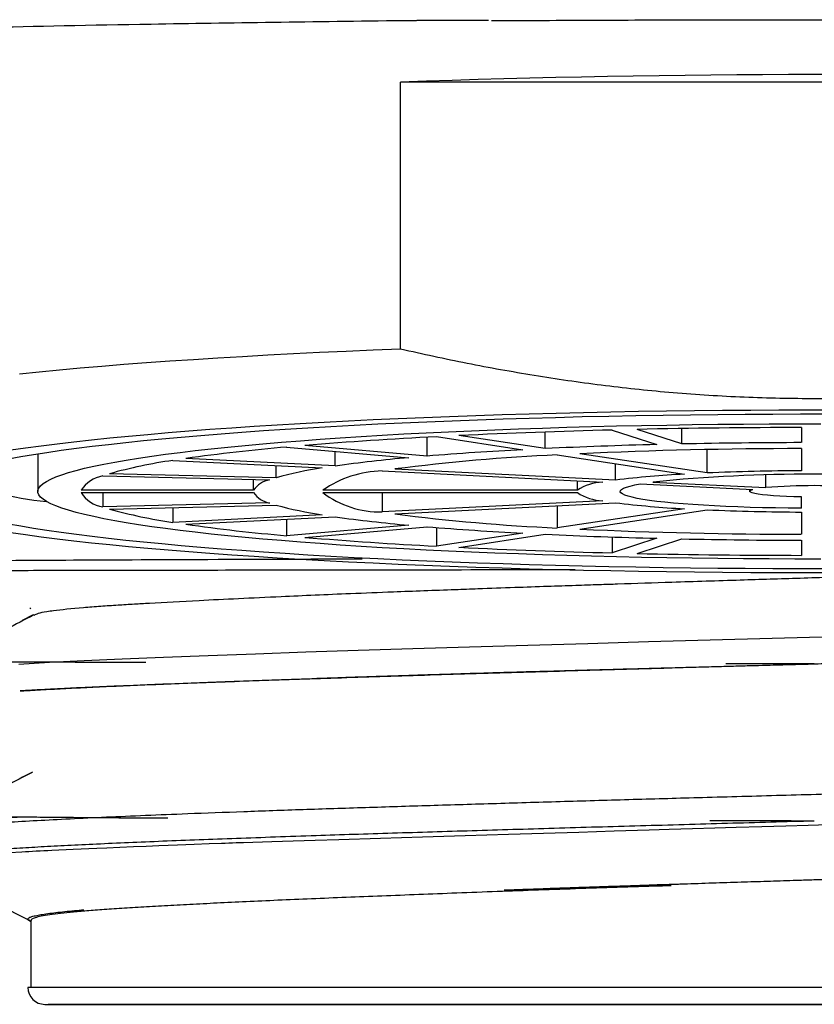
# Model space of a CAD drawing. Header units: millimetres. Extents: x 8 to 955, y 12 to 2039.
# Tile 55 of 116: x 508 to 517, y 1078 to 1090. Entities that reach past the tile are written whole.
import ezdxf

# ---------------------------------------------------------------- set-up
doc = ezdxf.new("R2010")
doc.units = ezdxf.units.MM

msp = doc.modelspace()

# ---------------------------------------------------------------- linework, layer by layer
at = {"color": 7, "linetype": 'Continuous', "lineweight": 30}
for p, q in [((511.987, 1085.894), (511.987, 1088.989)), ((521.578, 1088.989), (511.987, 1088.989)), ((514.438, 1084.957), (514.956, 1084.789)), ((515.246, 1084.796), (514.728, 1084.964)), ((515.246, 1084.796), (515.246, 1084.974)), ((516.633, 1084.986), (516.633, 1084.812)), ((512.294, 1084.655), (512.294, 1084.874)), ((512.403, 1084.88), (513.404, 1084.729)), ((513.663, 1084.742), (512.663, 1084.893)), ((513.663, 1084.742), (513.663, 1084.934)), ((510.667, 1084.76), (512.082, 1084.636)), ((512.294, 1084.655), (510.879, 1084.778)), ((515.54, 1084.459), (515.54, 1084.73)), ((516.633, 1084.742), (516.633, 1084.485)), ((507.783, 1084.682), (507.783, 1084.245)), ((511.23, 1084.54), (509.498, 1084.627)), ((511.23, 1084.54), (511.23, 1084.711)), ((513.804, 1084.669), (515.28, 1084.446)), ((515.54, 1084.459), (514.064, 1084.682)), ((509.348, 1084.604), (511.08, 1084.517)), ((510.545, 1084.404), (510.545, 1084.544)), ((514.48, 1084.376), (511.923, 1084.505)), ((514.48, 1084.376), (514.48, 1084.567)), ((508.535, 1084.424), (510.467, 1084.379)), ((510.545, 1084.404), (508.612, 1084.45)), ((511.773, 1084.482), (514.33, 1084.354)), ((516.221, 1084.289), (516.221, 1084.435)), ((510.284, 1084.258), (510.284, 1084.383)), ((514.037, 1084.258), (514.037, 1084.368)), ((514.763, 1084.332), (516.071, 1084.266)), ((514.913, 1084.354), (516.221, 1084.289)), ((510.284, 1084.258), (508.284, 1084.258)), ((508.284, 1084.232), (510.284, 1084.232)), ((508.535, 1084.232), (508.535, 1084.066)), ((514.037, 1084.258), (511.085, 1084.258)), ((511.085, 1084.232), (514.037, 1084.232)), ((511.773, 1084.232), (511.773, 1084.008)), ((516.033, 1084.268), (516.033, 1084.245)), ((516.633, 1084.05), (516.633, 1084.181)), ((510.467, 1084.111), (508.535, 1084.066)), ((508.612, 1084.041), (510.545, 1084.086)), ((509.348, 1084.058), (509.348, 1083.886)), ((514.33, 1084.137), (511.773, 1084.008)), ((511.923, 1083.986), (514.48, 1084.114)), ((513.804, 1084.08), (513.804, 1083.822)), ((515.28, 1084.044), (513.804, 1083.822)), ((511.08, 1083.973), (509.348, 1083.886)), ((509.498, 1083.864), (511.23, 1083.951)), ((514.064, 1083.809), (515.54, 1084.031)), ((516.633, 1084.006), (516.633, 1083.749)), ((510.667, 1083.922), (510.667, 1083.731)), ((512.082, 1083.854), (510.667, 1083.731)), ((510.879, 1083.712), (512.294, 1083.835)), ((512.403, 1083.827), (512.403, 1083.61)), ((513.404, 1083.761), (512.403, 1083.61)), ((512.663, 1083.597), (513.663, 1083.748)), ((514.438, 1083.717), (514.438, 1083.533)), ((514.956, 1083.702), (514.438, 1083.533)), ((514.728, 1083.526), (515.246, 1083.695)), ((516.633, 1083.679), (516.633, 1083.504)), ((507.72, 1082.812), (507.601, 1082.75)), ((507.69, 1082.896), (507.703, 1082.889)), ((507.71, 1080.984), (507.603, 1080.929)), ((507.703, 1079.271), (507.703, 1078.499)), ((525.897, 1078.496), (507.668, 1078.496)), ((507.865, 1078.299), (525.7, 1078.299))]:
    msp.add_line(p, q, dxfattribs=at)
at = {"color": 7, "linetype": 'Continuous', "lineweight": 30, "flags": 128}
for points in [[(511.987, 1085.894), (511.67, 1085.882), (511.357, 1085.868), (511.049, 1085.854), (510.746, 1085.839), (510.448, 1085.824), (510.155, 1085.807), (509.868, 1085.79), (509.587, 1085.772), (509.311, 1085.754), (509.042, 1085.735), (508.78, 1085.715), (508.524, 1085.694), (508.275, 1085.673), (508.033, 1085.651), (507.799, 1085.629), (507.572, 1085.606)], [(517.029, 1085.186), (516.701, 1085.186), (516.373, 1085.186), (516.046, 1085.184), (515.719, 1085.182), (515.393, 1085.179), (515.069, 1085.175), (514.746, 1085.17), (514.425, 1085.164), (514.106, 1085.157), (513.79, 1085.15), (513.476, 1085.141), (513.166, 1085.132), (512.859, 1085.122), (512.555, 1085.111), (512.256, 1085.1), (511.96, 1085.087), (511.669, 1085.074), (511.383, 1085.06), (511.101, 1085.046), (510.825, 1085.03), (510.555, 1085.014), (510.29, 1084.997), (510.031, 1084.98), (509.778, 1084.962), (509.532, 1084.943), (509.292, 1084.923), (509.059, 1084.903), (508.834, 1084.882), (508.616, 1084.861), (508.405, 1084.839), (508.202, 1084.817), (508.007, 1084.794), (507.82, 1084.77), (507.641, 1084.746), (507.471, 1084.722)], [(507.444, 1084.624), (507.584, 1084.649), (507.732, 1084.674), (507.889, 1084.698), (508.055, 1084.722), (508.23, 1084.745), (508.412, 1084.768), (508.603, 1084.791), (508.802, 1084.813), (509.008, 1084.834), (509.222, 1084.855), (509.443, 1084.875), (509.671, 1084.895), (509.907, 1084.914), (510.148, 1084.932), (510.397, 1084.95), (510.651, 1084.966), (510.911, 1084.983), (511.177, 1084.998), (511.449, 1085.013), (511.725, 1085.027), (512.007, 1085.041), (512.293, 1085.053), (512.584, 1085.065), (512.878, 1085.076), (513.176, 1085.086), (513.478, 1085.095), (513.783, 1085.104), (514.091, 1085.112), (514.402, 1085.119), (514.714, 1085.125), (515.029, 1085.13), (515.346, 1085.134), (515.664, 1085.138), (515.983, 1085.14), (516.302, 1085.142), (516.622, 1085.143), (516.943, 1085.143)], [(516.857, 1083.461), (516.558, 1083.461), (516.259, 1083.462), (515.961, 1083.464), (515.664, 1083.467), (515.367, 1083.471), (515.073, 1083.475), (514.78, 1083.48), (514.489, 1083.487), (514.201, 1083.494), (513.916, 1083.502), (513.634, 1083.51), (513.356, 1083.52), (513.081, 1083.53), (512.81, 1083.541), (512.544, 1083.553), (512.283, 1083.566), (512.026, 1083.579), (511.775, 1083.593), (511.529, 1083.608), (511.289, 1083.624), (511.055, 1083.64), (510.827, 1083.657), (510.606, 1083.675), (510.392, 1083.693), (510.185, 1083.712), (509.985, 1083.731), (509.793, 1083.751), (509.608, 1083.772), (509.432, 1083.793), (509.263, 1083.814), (509.103, 1083.836), (508.951, 1083.859), (508.808, 1083.882), (508.674, 1083.905), (508.549, 1083.929), (508.432, 1083.953), (508.325, 1083.977), (508.228, 1084.002), (508.14, 1084.026), (508.061, 1084.052), (507.992, 1084.077), (507.933, 1084.103), (507.883, 1084.128), (507.844, 1084.154), (507.814, 1084.18), (507.794, 1084.206), (507.784, 1084.232), (507.784, 1084.258), (507.794, 1084.284), (507.814, 1084.31), (507.844, 1084.336), (507.883, 1084.362), (507.933, 1084.388), (507.992, 1084.413), (508.061, 1084.439), (508.14, 1084.464), (508.228, 1084.489), (508.325, 1084.513), (508.432, 1084.538), (508.549, 1084.562), (508.674, 1084.586), (508.808, 1084.609), (508.951, 1084.632), (509.103, 1084.654), (509.263, 1084.676), (509.432, 1084.698), (509.608, 1084.719), (509.793, 1084.739), (509.985, 1084.759), (510.185, 1084.779), (510.392, 1084.798), (510.606, 1084.816), (510.827, 1084.833), (511.055, 1084.85), (511.289, 1084.867), (511.529, 1084.882), (511.775, 1084.897), (512.026, 1084.911), (512.283, 1084.925), (512.544, 1084.937), (512.81, 1084.949), (513.081, 1084.96), (513.356, 1084.971), (513.634, 1084.98), (513.916, 1084.989), (514.201, 1084.997), (514.489, 1085.004), (514.78, 1085.01), (515.073, 1085.015), (515.367, 1085.02), (515.664, 1085.024), (515.961, 1085.026), (516.259, 1085.028), (516.558, 1085.029), (516.857, 1085.03)], [(516.633, 1084.05), (516.481, 1084.051), (516.331, 1084.053), (516.183, 1084.056), (516.038, 1084.06), (515.897, 1084.065), (515.759, 1084.071), (515.626, 1084.077), (515.498, 1084.084), (515.376, 1084.092), (515.261, 1084.101), (515.152, 1084.11), (515.051, 1084.12), (514.958, 1084.13), (514.873, 1084.141), (514.797, 1084.153), (514.73, 1084.165), (514.673, 1084.177), (514.625, 1084.19), (514.587, 1084.203), (514.558, 1084.216), (514.541, 1084.229), (514.533, 1084.242), (514.536, 1084.255), (514.549, 1084.268), (514.572, 1084.282), (514.605, 1084.294), (514.648, 1084.307), (514.701, 1084.32), (514.763, 1084.332)], [(516.633, 1084.181), (516.545, 1084.183), (516.461, 1084.186), (516.382, 1084.19), (516.308, 1084.195), (516.242, 1084.2), (516.183, 1084.206), (516.133, 1084.213), (516.093, 1084.22), (516.062, 1084.227), (516.042, 1084.235), (516.033, 1084.243), (516.035, 1084.25), (516.048, 1084.258), (516.071, 1084.266)], [(516.943, 1083.348), (516.622, 1083.348), (516.302, 1083.348), (515.983, 1083.35), (515.664, 1083.353), (515.346, 1083.356), (515.029, 1083.361), (514.714, 1083.366), (514.402, 1083.372), (514.091, 1083.379), (513.783, 1083.386), (513.478, 1083.395), (513.176, 1083.404), (512.878, 1083.414), (512.584, 1083.425), (512.293, 1083.437), (512.007, 1083.45), (511.725, 1083.463), (511.449, 1083.477), (511.177, 1083.492), (510.911, 1083.508), (510.651, 1083.524), (510.397, 1083.541), (510.148, 1083.559), (509.907, 1083.577), (509.671, 1083.596), (509.443, 1083.615), (509.222, 1083.636), (509.008, 1083.656), (508.802, 1083.678), (508.603, 1083.7), (508.412, 1083.722), (508.23, 1083.745), (508.055, 1083.768), (507.889, 1083.792), (507.732, 1083.817), (507.584, 1083.841), (507.444, 1083.867)], [(507.471, 1083.768), (507.641, 1083.744), (507.82, 1083.72), (508.007, 1083.697), (508.202, 1083.674), (508.405, 1083.651), (508.616, 1083.629), (508.834, 1083.608), (509.059, 1083.587), (509.292, 1083.567), (509.532, 1083.548), (509.778, 1083.529), (510.031, 1083.511), (510.29, 1083.493), (510.555, 1083.476), (510.825, 1083.46), (511.101, 1083.445), (511.383, 1083.43), (511.669, 1083.416), (511.96, 1083.403), (512.256, 1083.391), (512.555, 1083.379), (512.859, 1083.368), (513.166, 1083.358), (513.476, 1083.349), (513.79, 1083.341), (514.106, 1083.333), (514.425, 1083.327), (514.746, 1083.321), (515.069, 1083.316), (515.393, 1083.312), (515.719, 1083.308), (516.046, 1083.306), (516.373, 1083.305), (516.701, 1083.304), (517.029, 1083.304)], [(517.016, 1082.56), (516.294, 1082.54), (515.574, 1082.52), (514.861, 1082.5), (514.156, 1082.48), (513.464, 1082.46), (512.788, 1082.44), (512.131, 1082.42), (511.497, 1082.4), (510.888, 1082.38), (510.307, 1082.36), (509.757, 1082.34), (509.241, 1082.32), (508.762, 1082.3), (508.32, 1082.28), (507.92, 1082.26), (507.562, 1082.24)], [(516.952, 1080.379), (516.712, 1080.373), (516.453, 1080.366), (516.175, 1080.358), (515.878, 1080.349), (515.63, 1080.342), (515.371, 1080.334), (515.099, 1080.326), (514.87, 1080.319), (514.462, 1080.306), (514.053, 1080.293), (513.645, 1080.281), (513.238, 1080.268), (512.737, 1080.253), (512.242, 1080.238), (511.756, 1080.223), (511.27, 1080.208), (510.997, 1080.2), (510.744, 1080.192), (510.495, 1080.184), (510.166, 1080.173), (510.124, 1080.172), (510.081, 1080.17), (510.039, 1080.169), (509.997, 1080.167), (509.955, 1080.165), (509.913, 1080.164), (509.767, 1080.158), (509.596, 1080.152), (509.401, 1080.144), (509.185, 1080.136), (509.04, 1080.13), (508.89, 1080.124), (508.733, 1080.117), (508.583, 1080.111), (508.466, 1080.106), (508.193, 1080.094), (507.944, 1080.082), (507.898, 1080.08), (507.852, 1080.077), (507.808, 1080.075), (507.764, 1080.073), (507.721, 1080.07), (507.679, 1080.068), (507.638, 1080.066), (507.597, 1080.063), (507.453, 1080.055)]]:
    msp.add_lwpolyline(points, dxfattribs=at)
at = {"color": 7, "linetype": 'Continuous', "lineweight": 30}
for centre, radius, start, end in [((516.783, 958.044), 131.033, 87.90249, 92.09751), ((516.319, 1008.242), 76.738, 91.40448, 92.7306), ((516.767, 990.279), 94.707, 90.08119, 91.23361), ((514.895, 1036.172), 48.771, 92.9288, 94.7234), ((512.593, 1062.591), 22.252, 94.9646, 97.9956), ((515.338, 1047.465), 37.314, 92.972, 94.6801), ((516.427, 1026.102), 58.705, 91.4364, 92.69869), ((516.709, 1026.44), 58.302, 90.07498, 92.60063), ((516.77, 1012.363), 72.448, 90.1089, 91.20589), ((513.577, 1067.673), 17.029, 95.038, 97.9221), ((514.88, 1061.443), 23.251, 92.6543, 97.3078), ((510.159, 1078.926), 5.736, 98.1275, 105.6373), ((511.715, 1080.17), 4.393, 98.3127, 105.4521), ((508.138, 1087.231), 3.113, 243.4125, 265.3202), ((508.593, 1084.064), 0.365, 99.1799, 147.8303), ((511.803, 1083.221), 1.262, 91.3489, 124.6874), ((515.838, 1073.411), 11.049, 92.898, 97.0641), ((516.783, 1065.382), 19.064, 84.3731, 95.6269), ((516.742, 1056.396), 28.089, 90.2226, 92.453), ((510.518, 1084.104), 0.28, 100.4555, 146.5547), ((514.355, 1083.776), 0.578, 92.5572, 123.4791), ((516.783, 1077.47), 6.842, 85.2933, 94.7067), ((508.593, 1084.426), 0.365, 212.1697, 260.8201), ((510.518, 1084.386), 0.28, 213.4453, 259.5445), ((511.745, 1085.091), 1.083, 232.4582, 271.5055), ((514.355, 1084.714), 0.578, 236.5209, 267.4428), ((511.715, 1088.321), 4.393, 254.5479, 261.6873), ((515.838, 1095.079), 11.049, 262.9359, 267.102), ((510.159, 1089.565), 5.736, 254.3627, 261.8725), ((513.577, 1100.817), 17.029, 262.0779, 264.962), ((514.795, 1106.07), 22.271, 262.5898, 267.4481), ((516.742, 1112.095), 28.089, 267.547, 269.7774), ((512.593, 1105.9), 22.252, 262.0044, 265.0354), ((515.338, 1121.025), 37.314, 265.3199, 267.028), ((514.895, 1132.318), 48.771, 265.2766, 267.0712), ((516.427, 1142.388), 58.705, 267.30131, 268.5636), ((516.693, 1141.383), 57.635, 267.38475, 269.93965), ((516.319, 1160.248), 76.738, 267.2694, 268.59552), ((516.77, 1156.127), 72.448, 268.79411, 269.8911), ((516.767, 1178.211), 94.707, 268.76639, 269.91881), ((507.678, 1074.795), 5.673, 88.8141, 102.3046), ((507.865, 1078.496), 0.197, 180, 270)]:
    msp.add_arc(centre, radius, start, end, dxfattribs=at)
for points, knots in [([(504.234, 1089.459), (504.219, 1089.462), (504.127, 1089.486), (504.567, 1089.528), (505.838, 1089.598), (508.525, 1089.659), (511.016, 1089.693), (512.091, 1089.706), (512.136, 1089.706), (512.149, 1089.706), (512.153, 1089.706), (512.154, 1089.706), (512.156, 1089.706), (512.161, 1089.706), (512.181, 1089.707), (512.254, 1089.707), (512.532, 1089.707), (512.796, 1089.707), (513.005, 1089.708)], [0, 0, 0, 0, 0.034057, 0.206541, 0.378519, 0.715452, 0.937146, 0.944346, 0.946277, 0.946825, 0.946995, 0.947096, 0.947126, 0.947372, 0.948069, 0.950725, 0.961089, 1, 1, 1, 1]), ([(513.04, 1089.703), (513.239, 1089.704), (513.637, 1089.706), (514.243, 1089.709), (514.854, 1089.711), (515.468, 1089.713), (516.085, 1089.714), (516.703, 1089.714), (517.323, 1089.714), (517.735, 1089.713), (517.941, 1089.713)], [0, 0, 0, 0, 0.125715, 0.250999, 0.375967, 0.500731, 0.625405, 0.750102, 0.874935, 1, 1, 1, 1]), ([(521.578, 1085.894), (521.316, 1085.836), (520.791, 1085.72), (519.997, 1085.579), (519.199, 1085.465), (518.39, 1085.38), (517.572, 1085.33), (516.745, 1085.314), (515.919, 1085.333), (515.108, 1085.386), (514.313, 1085.471), (513.534, 1085.585), (512.758, 1085.724), (512.244, 1085.837), (511.987, 1085.894)], [0, 0, 0, 0, 0.0832725, 0.1665962, 0.2499054, 0.3331582, 0.4184662, 0.5038522, 0.5892385, 0.6745469, 0.7557026, 0.8368606, 0.9184291, 1, 1, 1, 1]), ([(511.542, 1083.46), (511.188, 1083.459), (510.086, 1083.455), (508.587, 1083.449), (507.218, 1083.441), (506.466, 1083.435), (506.461, 1083.431), (506.459, 1083.43)], [0, 0, 0, 0, 0.115287, 0.358686, 0.607549, 0.861876, 1, 1, 1, 1]), ([(514.011, 1083.336), (513.897, 1083.336), (513.182, 1083.335), (511.945, 1083.333), (510.37, 1083.331), (508.995, 1083.329), (507.861, 1083.327), (507.013, 1083.325), (506.483, 1083.323), (506.312, 1083.322), (506.439, 1083.32), (506.777, 1083.319), (506.916, 1083.319)], [0, 0, 0, 0, 0.020715, 0.130085, 0.240307, 0.35138, 0.463305, 0.57608, 0.689707, 0.804186, 0.919515, 1, 1, 1, 1]), ([(516.979, 1083.248), (516.859, 1083.245), (516.507, 1083.234), (515.889, 1083.215), (515.182, 1083.192), (514.639, 1083.174), (514.269, 1083.162), (513.998, 1083.153), (513.672, 1083.142), (513.292, 1083.129), (512.936, 1083.116), (512.461, 1083.099), (511.963, 1083.081), (511.283, 1083.054), (510.499, 1083.02), (509.716, 1082.982), (509.187, 1082.953), (508.89, 1082.936), (508.7, 1082.925), (508.501, 1082.912), (508.225, 1082.89), (508.02, 1082.869), (507.867, 1082.847), (507.774, 1082.83), (507.751, 1082.815), (507.74, 1082.808)], [0, 0, 0, 0, 0.026034, 0.076056, 0.133713, 0.180107, 0.196082, 0.2165, 0.24137, 0.270701, 0.304507, 0.325686, 0.385389, 0.428861, 0.503745, 0.604579, 0.676799, 0.701361, 0.729975, 0.763053, 0.800746, 0.885974, 0.911381, 0.95665, 1, 1, 1, 1]), ([(507.737, 1082.814), (507.523, 1082.702), (507.176, 1082.521), (506.83, 1082.341), (506.696, 1082.271)], [0, 0, 0, 0, 0.615975, 1, 1, 1, 1]), ([(526.114, 1082.569), (526.064, 1082.565), (525.963, 1082.559), (525.836, 1082.552), (525.743, 1082.546), (525.689, 1082.543), (525.631, 1082.54), (525.565, 1082.536), (525.441, 1082.53), (525.26, 1082.52), (525.023, 1082.509), (524.786, 1082.498), (524.55, 1082.487), (524.317, 1082.478), (524.097, 1082.468), (523.89, 1082.46), (523.714, 1082.454), (523.567, 1082.448), (523.446, 1082.444), (523.321, 1082.439), (523.18, 1082.435), (523.017, 1082.429), (522.829, 1082.423), (522.617, 1082.416), (522.378, 1082.409), (522.139, 1082.401), (521.913, 1082.394), (521.713, 1082.388), (521.524, 1082.383), (521.343, 1082.377), (521.182, 1082.373), (521.041, 1082.369), (520.919, 1082.365), (520.803, 1082.361), (520.694, 1082.358), (520.559, 1082.354), (520.386, 1082.349), (520.159, 1082.342), (519.896, 1082.334), (519.621, 1082.326), (519.339, 1082.317), (519.054, 1082.309), (518.76, 1082.3), (518.432, 1082.29), (518.087, 1082.28), (517.729, 1082.269), (517.402, 1082.26), (517.105, 1082.251), (516.823, 1082.244), (516.533, 1082.236), (516.214, 1082.227), (515.954, 1082.22), (515.762, 1082.215), (515.648, 1082.212), (515.532, 1082.209), (515.413, 1082.205), (515.292, 1082.202), (515.167, 1082.199), (515.04, 1082.195), (514.839, 1082.19), (514.577, 1082.183), (514.266, 1082.175), (513.988, 1082.167), (513.755, 1082.16), (513.564, 1082.155), (513.41, 1082.151), (513.275, 1082.147), (513.16, 1082.144), (513.043, 1082.14), (512.91, 1082.136), (512.746, 1082.131), (512.56, 1082.125), (512.352, 1082.119), (512.142, 1082.112), (511.932, 1082.105), (511.727, 1082.099), (511.514, 1082.092), (511.316, 1082.085), (511.03, 1082.075), (510.664, 1082.062), (510.219, 1082.046), (509.804, 1082.031), (509.414, 1082.016), (509.059, 1082.002), (508.826, 1081.992), (508.701, 1081.987), (508.667, 1081.986), (508.632, 1081.984), (508.598, 1081.983), (508.564, 1081.981), (508.531, 1081.98), (508.434, 1081.975), (508.284, 1081.969), (508.097, 1081.96), (507.937, 1081.952), (507.811, 1081.945), (507.715, 1081.94), (507.642, 1081.936), (507.598, 1081.933), (507.578, 1081.932)], [0, 0, 0, 0, 0.014645, 0.029341, 0.033971, 0.038606, 0.043246, 0.048408, 0.054795, 0.073095, 0.090339, 0.106527, 0.122699, 0.137658, 0.151406, 0.163942, 0.175266, 0.182673, 0.189451, 0.196121, 0.203973, 0.213069, 0.223213, 0.234557, 0.247101, 0.260846, 0.271515, 0.281443, 0.29084, 0.299703, 0.308035, 0.314207, 0.32005, 0.325565, 0.330751, 0.335608, 0.344577, 0.355115, 0.367221, 0.380894, 0.392737, 0.405548, 0.419326, 0.432171, 0.449306, 0.46506, 0.479435, 0.49243, 0.504047, 0.516505, 0.530476, 0.545962, 0.550814, 0.555797, 0.560912, 0.566159, 0.571536, 0.577046, 0.582687, 0.588459, 0.603802, 0.617772, 0.630368, 0.641592, 0.649581, 0.656692, 0.662923, 0.668274, 0.672746, 0.679356, 0.687099, 0.695974, 0.705983, 0.717124, 0.726672, 0.736919, 0.747865, 0.758784, 0.767332, 0.79243, 0.817025, 0.841117, 0.864142, 0.887626, 0.908672, 0.911057, 0.913446, 0.91584, 0.918238, 0.920641, 0.923048, 0.92546, 0.941557, 0.956078, 0.969022, 0.980389, 0.987849, 0.994428, 1, 1, 1, 1]), ([(509.036, 1082.261), (508.922, 1082.262), (508.678, 1082.262), (508.338, 1082.263), (508.009, 1082.265), (507.71, 1082.266), (507.441, 1082.267), (507.201, 1082.268), (506.992, 1082.269), (506.813, 1082.27), (506.664, 1082.271), (506.545, 1082.273), (506.456, 1082.274), (506.396, 1082.275), (506.365, 1082.276), (506.362, 1082.277), (506.388, 1082.279), (506.426, 1082.28), (506.464, 1082.28), (506.475, 1082.28)], [0, 0, 0, 0, 0.056766, 0.121066, 0.184949, 0.248416, 0.311466, 0.3741, 0.436317, 0.498118, 0.559503, 0.620471, 0.681023, 0.741158, 0.800877, 0.86018, 0.919066, 0.977536, 1, 1, 1, 1]), ([(507.578, 1081.932), (507.597, 1081.933), (507.69, 1081.939), (507.876, 1081.949), (508.137, 1081.963), (508.422, 1081.977), (508.73, 1081.991), (509.063, 1082.005), (509.432, 1082.02), (509.84, 1082.035), (510.286, 1082.052), (510.753, 1082.068), (511.239, 1082.084), (511.743, 1082.1), (512.262, 1082.117), (512.795, 1082.133), (513.342, 1082.149), (513.898, 1082.165), (514.464, 1082.182), (515.037, 1082.198), (515.616, 1082.214), (516.198, 1082.23), (516.588, 1082.241), (516.783, 1082.246)], [0, 0, 0, 0, 0.011098, 0.054273, 0.097361, 0.140362, 0.185031, 0.230308, 0.275586, 0.32733, 0.379074, 0.430818, 0.482562, 0.534306, 0.58605, 0.637794, 0.689538, 0.741282, 0.793025, 0.844769, 0.896513, 0.948256, 1, 1, 1, 1]), ([(516.783, 1082.246), (516.599, 1082.247), (516.256, 1082.247), (515.915, 1082.248), (515.757, 1082.248)], [0, 0, 0, 0, 0.537059, 1, 1, 1, 1]), ([(527.134, 1081.22), (527.142, 1081.218), (527.183, 1081.209), (527.204, 1081.194), (527.198, 1081.174), (527.138, 1081.154), (527.028, 1081.134), (526.87, 1081.114), (526.663, 1081.093), (526.408, 1081.073), (526.108, 1081.053), (525.762, 1081.033), (525.374, 1081.013), (524.944, 1080.993), (524.475, 1080.972), (523.969, 1080.952), (523.428, 1080.932), (522.856, 1080.912), (522.254, 1080.892), (521.627, 1080.871), (520.975, 1080.851), (520.304, 1080.831), (519.616, 1080.811), (518.981, 1080.793), (518.406, 1080.776), (517.894, 1080.762), (517.38, 1080.747), (516.881, 1080.733), (516.402, 1080.72), (515.942, 1080.707), (515.368, 1080.691), (514.679, 1080.672), (513.882, 1080.649), (513.094, 1080.625), (512.322, 1080.602), (511.572, 1080.578), (510.849, 1080.555), (510.16, 1080.531), (509.553, 1080.508), (509.025, 1080.487), (508.57, 1080.467), (508.149, 1080.447), (507.766, 1080.427), (507.424, 1080.407), (507.125, 1080.387), (506.871, 1080.366), (506.666, 1080.345), (506.511, 1080.325), (506.407, 1080.304), (506.363, 1080.283), (506.355, 1080.268), (506.377, 1080.261), (506.379, 1080.26)], [0, 0, 0, 0, 0.005625, 0.026629, 0.047633, 0.068637, 0.089641, 0.110646, 0.13165, 0.152654, 0.173658, 0.194662, 0.215666, 0.23667, 0.257674, 0.278678, 0.299682, 0.320686, 0.34169, 0.362694, 0.383698, 0.404702, 0.425706, 0.44671, 0.461715, 0.476719, 0.491723, 0.506728, 0.520246, 0.533558, 0.54695, 0.570576, 0.594448, 0.618565, 0.642928, 0.667538, 0.692393, 0.717493, 0.74284, 0.763297, 0.78391, 0.804682, 0.82561, 0.846696, 0.86794, 0.88934, 0.910898, 0.932614, 0.954487, 0.976517, 0.998704, 1, 1, 1, 1]), ([(507.722, 1080.992), (507.514, 1080.883), (507.187, 1080.712), (506.86, 1080.542), (506.742, 1080.48)], [0, 0, 0, 0, 0.637032, 1, 1, 1, 1]), ([(509.289, 1080.456), (509.218, 1080.456), (509.02, 1080.457), (508.719, 1080.459), (508.388, 1080.462), (508.082, 1080.464), (507.801, 1080.467), (507.546, 1080.469), (507.303, 1080.472), (507.078, 1080.475), (506.876, 1080.478), (506.708, 1080.481), (506.574, 1080.484), (506.473, 1080.487), (506.404, 1080.49), (506.367, 1080.493), (506.361, 1080.496), (506.384, 1080.499), (506.437, 1080.502), (506.517, 1080.506), (506.626, 1080.509), (506.722, 1080.511), (506.79, 1080.513), (506.805, 1080.513)], [0, 0, 0, 0, 0.027778, 0.077062, 0.125952, 0.174449, 0.222553, 0.270265, 0.317583, 0.372288, 0.426459, 0.480095, 0.533195, 0.585761, 0.637792, 0.689288, 0.740249, 0.790675, 0.840566, 0.889922, 0.938743, 0.987029, 1, 1, 1, 1]), ([(516.783, 1080.424), (516.615, 1080.419), (516.278, 1080.41), (515.775, 1080.396), (515.271, 1080.381), (514.766, 1080.367), (514.263, 1080.353), (513.769, 1080.339), (513.287, 1080.324), (512.816, 1080.31), (512.351, 1080.296), (511.893, 1080.282), (511.444, 1080.268), (510.99, 1080.253), (510.535, 1080.237), (510.082, 1080.221), (509.646, 1080.205), (509.228, 1080.189), (508.831, 1080.172), (508.463, 1080.156), (508.125, 1080.139), (507.816, 1080.123), (507.533, 1080.107), (507.276, 1080.091), (507.048, 1080.074), (506.853, 1080.058), (506.691, 1080.041), (506.562, 1080.025), (506.463, 1080.009), (506.396, 1079.993), (506.364, 1079.976), (506.36, 1079.962), (506.379, 1079.954), (506.385, 1079.951)], [0, 0, 0, 0, 0.029739, 0.059495, 0.089234, 0.119623, 0.150031, 0.18042, 0.210159, 0.239915, 0.269654, 0.300043, 0.330451, 0.36084, 0.394896, 0.428979, 0.463035, 0.49808, 0.533154, 0.568199, 0.602255, 0.636338, 0.670394, 0.705439, 0.740513, 0.775558, 0.809614, 0.843697, 0.877753, 0.912798, 0.947872, 0.982917, 1, 1, 1, 1]), ([(516.783, 1080.424), (516.605, 1080.424), (516.251, 1080.426), (515.847, 1080.427), (515.621, 1080.428), (515.57, 1080.428)], [0, 0, 0, 0, 0.438381, 0.87403, 1, 1, 1, 1]), ([(513.188, 1079.625), (513.239, 1079.627), (513.371, 1079.632), (513.541, 1079.637), (513.695, 1079.643), (513.806, 1079.647), (513.925, 1079.651), (514.063, 1079.656), (514.212, 1079.661), (514.36, 1079.666), (514.493, 1079.67), (514.624, 1079.675), (514.748, 1079.679), (514.857, 1079.683), (514.925, 1079.685), (514.977, 1079.687), (515.025, 1079.688), (515.086, 1079.69), (515.148, 1079.692), (515.209, 1079.694), (515.36, 1079.699), (515.602, 1079.707), (515.924, 1079.718), (516.236, 1079.727), (516.469, 1079.735), (516.634, 1079.74), (516.729, 1079.743), (516.823, 1079.746), (516.899, 1079.748), (516.968, 1079.75), (517.041, 1079.752), (517.147, 1079.756), (517.28, 1079.76), (517.44, 1079.765), (517.628, 1079.77), (517.8, 1079.776), (517.941, 1079.78), (518.04, 1079.783), (518.13, 1079.786), (518.217, 1079.789), (518.302, 1079.791), (518.417, 1079.795), (518.559, 1079.799), (518.734, 1079.805), (518.917, 1079.811), (519.116, 1079.817), (519.344, 1079.825), (519.589, 1079.833), (519.83, 1079.841), (520.057, 1079.849), (520.283, 1079.857), (520.537, 1079.866), (520.815, 1079.876), (521.067, 1079.886), (521.281, 1079.894), (521.447, 1079.9), (521.601, 1079.906), (521.743, 1079.911), (521.871, 1079.916), (521.994, 1079.921), (522.108, 1079.926), (522.213, 1079.93), (522.302, 1079.934), (522.39, 1079.937), (522.487, 1079.941), (522.605, 1079.946), (522.74, 1079.951), (522.892, 1079.958), (523.046, 1079.964), (523.199, 1079.971), (523.348, 1079.977), (523.501, 1079.984), (523.642, 1079.99), (523.842, 1079.999), (524.09, 1080.012), (524.377, 1080.027), (524.641, 1080.043), (524.888, 1080.059), (525.061, 1080.072), (525.171, 1080.082), (525.227, 1080.086), (525.282, 1080.091), (525.338, 1080.097), (525.397, 1080.102), (525.467, 1080.11), (525.538, 1080.118), (525.605, 1080.126), (525.66, 1080.134), (525.699, 1080.14), (525.727, 1080.144), (525.746, 1080.148), (525.762, 1080.151), (525.776, 1080.153), (525.79, 1080.156), (525.805, 1080.159), (525.824, 1080.164), (525.843, 1080.169), (525.862, 1080.175), (525.874, 1080.18), (525.879, 1080.182), (525.879, 1080.183)], [0, 0, 0, 0, 0.0095554, 0.0247413, 0.0311754, 0.0378736, 0.0448359, 0.0528885, 0.0626933, 0.0715337, 0.0794094, 0.0863205, 0.0948447, 0.1012171, 0.1054375, 0.106767, 0.1103474, 0.1139271, 0.1175062, 0.1210846, 0.1246624, 0.1438166, 0.1629514, 0.1802921, 0.1976168, 0.2030586, 0.2084988, 0.2139375, 0.2193356, 0.2214262, 0.2258671, 0.2318989, 0.2395214, 0.2487345, 0.2595379, 0.2719313, 0.2784382, 0.2838304, 0.289057, 0.294118, 0.2990136, 0.3037437, 0.3142384, 0.323814, 0.3344604, 0.3464998, 0.3589792, 0.3750606, 0.3905314, 0.4026579, 0.4166147, 0.4324021, 0.4500202, 0.4694691, 0.4808918, 0.4920049, 0.5023546, 0.5119408, 0.5207634, 0.5288225, 0.5373403, 0.5447972, 0.5511931, 0.5565278, 0.5637766, 0.5724829, 0.5826467, 0.5942675, 0.6073451, 0.618642, 0.6308375, 0.6439314, 0.657059, 0.6673477, 0.6971773, 0.7258299, 0.7533073, 0.782842, 0.8136035, 0.8218642, 0.8302093, 0.8386388, 0.8471529, 0.8572594, 0.8686741, 0.8845706, 0.8989963, 0.9119505, 0.9234328, 0.9298967, 0.9357787, 0.9410789, 0.945797, 0.9499332, 0.9559334, 0.9637242, 0.9733054, 0.9846766, 0.9970084, 1, 1, 1, 1]), ([(506.471, 1079.904), (506.68, 1079.795), (507.09, 1079.581), (507.501, 1079.367), (507.703, 1079.261)], [0, 0, 0, 0, 0.508853, 1, 1, 1, 1]), ([(515.124, 1079.674), (515.079, 1079.672), (514.869, 1079.666), (514.498, 1079.654), (514.01, 1079.638), (513.525, 1079.621), (513.047, 1079.604), (512.585, 1079.586), (512.141, 1079.569), (511.716, 1079.552), (511.301, 1079.536), (510.901, 1079.519), (510.516, 1079.503), (510.154, 1079.486), (509.817, 1079.47), (509.504, 1079.454), (509.211, 1079.438), (508.94, 1079.422), (508.691, 1079.407), (508.471, 1079.391), (508.279, 1079.376), (508.115, 1079.361), (507.976, 1079.345), (507.864, 1079.328), (507.779, 1079.312), (507.727, 1079.295), (507.702, 1079.282), (507.705, 1079.274), (507.706, 1079.271)], [0, 0, 0, 0, 0.010783, 0.050778, 0.090741, 0.131866, 0.173024, 0.214148, 0.254114, 0.294112, 0.334078, 0.375205, 0.416366, 0.457493, 0.497463, 0.537464, 0.577435, 0.618567, 0.659732, 0.700864, 0.740829, 0.780824, 0.820789, 0.861915, 0.903074, 0.9442, 0.984165, 1, 1, 1, 1]), ([(507.701, 1079.264), (507.697, 1079.266), (507.69, 1079.269), (507.682, 1079.273), (507.676, 1079.277), (507.672, 1079.281), (507.668, 1079.286), (507.668, 1079.292), (507.674, 1079.3), (507.687, 1079.307), (507.705, 1079.314), (507.726, 1079.32), (507.754, 1079.327), (507.785, 1079.333), (507.831, 1079.341), (507.895, 1079.351), (507.988, 1079.363), (508.092, 1079.375), (508.199, 1079.385), (508.279, 1079.392), (508.315, 1079.395)], [0, 0, 0, 0, 0.034496, 0.064795, 0.090896, 0.112798, 0.153829, 0.203396, 0.261497, 0.328131, 0.374381, 0.424001, 0.476988, 0.53025, 0.573321, 0.667167, 0.75786, 0.845403, 0.9298, 1, 1, 1, 1]), ([(516.783, 1078.299), (516.647, 1078.299), (516.376, 1078.299), (515.971, 1078.299), (515.568, 1078.299), (515.158, 1078.299), (514.745, 1078.299), (514.328, 1078.299), (513.917, 1078.299), (513.507, 1078.299), (513.1, 1078.299), (512.696, 1078.299), (512.303, 1078.299), (511.919, 1078.299), (511.544, 1078.299), (511.181, 1078.299), (510.833, 1078.299), (510.501, 1078.299), (510.185, 1078.299), (509.887, 1078.299), (509.608, 1078.299), (509.366, 1078.299), (509.158, 1078.299), (508.98, 1078.299), (508.815, 1078.299), (508.663, 1078.299), (508.507, 1078.299), (508.353, 1078.299), (508.211, 1078.299), (508.096, 1078.299), (508.008, 1078.299), (507.947, 1078.299), (507.91, 1078.299), (507.905, 1078.299), (507.903, 1078.299)], [0, 0, 0, 0, 0.029146, 0.058236, 0.087331, 0.116492, 0.147387, 0.178218, 0.209059, 0.239982, 0.272169, 0.304283, 0.336406, 0.368622, 0.401496, 0.434292, 0.467098, 0.500001, 0.532875, 0.565671, 0.598477, 0.63138, 0.657139, 0.682841, 0.708528, 0.734242, 0.760025, 0.795325, 0.830557, 0.865827, 0.900172, 0.933428, 0.966673, 1, 1, 1, 1]), ([(525.663, 1078.299), (525.661, 1078.299), (525.657, 1078.299), (525.628, 1078.299), (525.582, 1078.299), (525.516, 1078.299), (525.429, 1078.299), (525.32, 1078.299), (525.191, 1078.299), (525.04, 1078.299), (524.867, 1078.299), (524.671, 1078.299), (524.455, 1078.299), (524.217, 1078.299), (523.958, 1078.299), (523.678, 1078.299), (523.38, 1078.299), (523.065, 1078.299), (522.732, 1078.299), (522.384, 1078.299), (522.021, 1078.299), (521.671, 1078.299), (521.339, 1078.299), (521.027, 1078.299), (520.709, 1078.299), (520.384, 1078.299), (520.011, 1078.299), (519.59, 1078.299), (519.119, 1078.299), (518.646, 1078.299), (518.175, 1078.299), (517.71, 1078.299), (517.247, 1078.299), (516.938, 1078.299), (516.783, 1078.299)], [0, 0, 0, 0, 0.029139, 0.058227, 0.087324, 0.116492, 0.147387, 0.178218, 0.209059, 0.239982, 0.272169, 0.304283, 0.336406, 0.368622, 0.401496, 0.434292, 0.467098, 0.500001, 0.532875, 0.565671, 0.598477, 0.63138, 0.657139, 0.682841, 0.708528, 0.734242, 0.760025, 0.795325, 0.830556, 0.865827, 0.900176, 0.933437, 0.966681, 1, 1, 1, 1])]:
    msp.add_open_spline(points, degree=3, knots=knots, dxfattribs=at)

doc.saveas('drawing.dxf')
